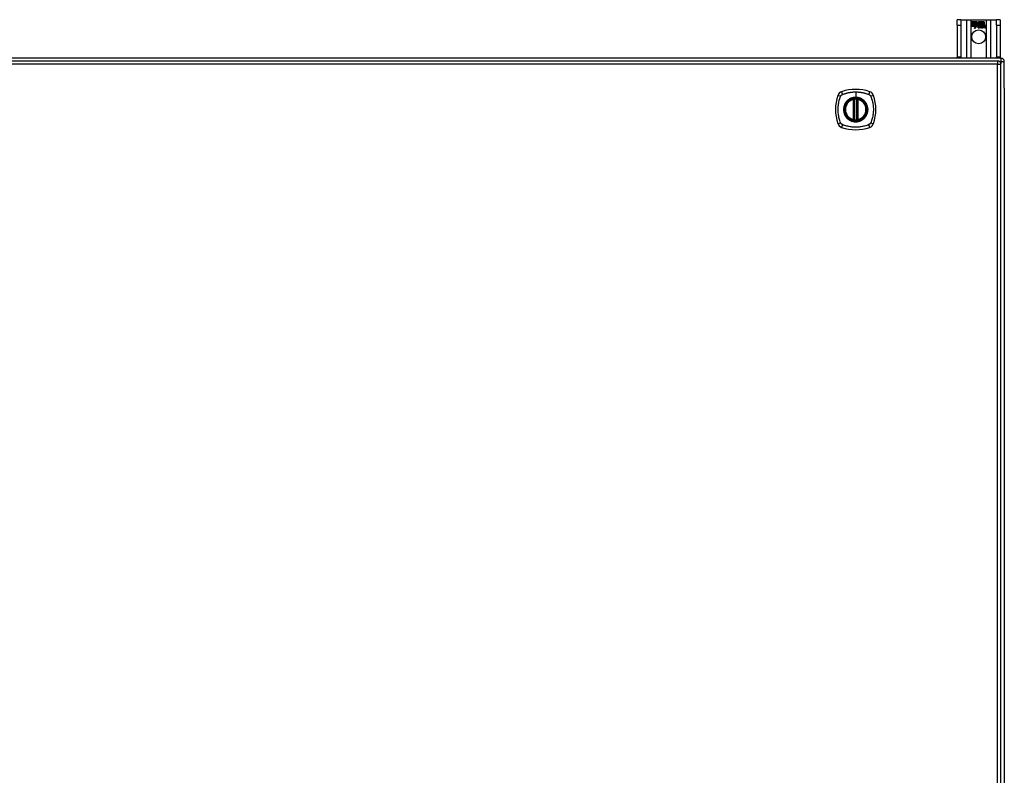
# Model space of a CAD drawing. Header units: inches. Extents: x 25 to 627, y 68 to 295.
# Tile 19 of 28: x 297 to 326, y 178 to 200. Entities that reach past the tile are written whole.
import ezdxf

# ---------------------------------------------------------------- set-up
doc = ezdxf.new("R2010")
doc.units = ezdxf.units.IN
doc.header["$MEASUREMENT"] = 0
doc.layers.add('Visible Edges(ANSI)', color=7, linetype='Continuous', lineweight=25)
doc.layers.add('Visible Tangent Edges(ANSI)', color=7, linetype='Continuous', lineweight=25)

msp = doc.modelspace()

# ---------------------------------------------------------------- linework, layer by layer
at = {"layer": 'Visible Edges(ANSI)'}
for p, q in [((324.787, 199.795), (324.682, 199.795)), ((324.682, 199.639), (324.682, 199.795)), ((324.787, 199.795), (324.787, 199.639)), ((324.787, 199.795), (324.951, 199.795)), ((324.951, 199.795), (325.086, 199.795)), ((325.086, 199.795), (325.528, 199.795)), ((325.091, 199.733), (325.258, 199.733)), ((325.091, 199.693), (325.091, 199.733)), ((325.214, 199.693), (325.091, 199.693)), ((325.091, 199.648), (325.091, 199.688)), ((325.091, 199.688), (325.214, 199.688)), ((325.092, 199.732), (325.092, 199.694)), ((325.258, 199.732), (325.092, 199.732)), ((325.092, 199.694), (325.214, 199.694)), ((325.092, 199.687), (325.092, 199.648)), ((325.214, 199.687), (325.092, 199.687)), ((325.214, 199.694), (325.214, 199.728)), ((325.214, 199.728), (325.218, 199.728)), ((325.214, 199.728), (325.214, 199.693)), ((325.218, 199.728), (325.214, 199.728)), ((325.214, 199.688), (325.214, 199.648)), ((325.214, 199.648), (325.214, 199.687)), ((325.218, 199.728), (325.261, 199.665)), ((325.26, 199.665), (325.218, 199.728)), ((325.261, 199.665), (325.235, 199.628)), ((325.236, 199.63), (325.26, 199.665)), ((325.258, 199.733), (325.28, 199.701)), ((325.28, 199.699), (325.258, 199.732)), ((325.28, 199.701), (325.298, 199.733)), ((325.298, 199.732), (325.28, 199.699)), ((325.297, 199.67), (325.34, 199.728)), ((325.322, 199.634), (325.297, 199.67)), ((325.298, 199.733), (325.381, 199.733)), ((325.38, 199.732), (325.298, 199.732)), ((325.341, 199.728), (325.298, 199.67)), ((325.298, 199.67), (325.324, 199.633)), ((325.34, 199.728), (325.344, 199.728)), ((325.344, 199.728), (325.341, 199.728)), ((325.344, 199.728), (325.344, 199.633)), ((325.344, 199.632), (325.344, 199.728)), ((325.38, 199.614), (325.38, 199.732)), ((325.381, 199.733), (325.381, 199.61)), ((325.386, 199.619), (325.386, 199.733)), ((325.386, 199.733), (325.424, 199.733)), ((325.387, 199.732), (325.387, 199.622)), ((325.423, 199.732), (325.387, 199.732)), ((325.423, 199.633), (325.423, 199.732)), ((325.424, 199.733), (325.424, 199.632)), ((325.429, 199.632), (325.429, 199.733)), ((325.429, 199.733), (325.466, 199.733)), ((325.43, 199.732), (325.43, 199.633)), ((325.465, 199.732), (325.43, 199.732)), ((325.465, 199.635), (325.465, 199.732)), ((325.466, 199.733), (325.466, 199.634)), ((325.528, 199.795), (325.663, 199.795)), ((325.663, 199.795), (325.827, 199.795)), ((325.827, 199.639), (325.827, 199.795)), ((325.932, 199.795), (325.827, 199.795)), ((325.932, 199.795), (325.932, 199.639)), ((324.682, 199.639), (324.682, 198.701)), ((324.787, 199.639), (324.787, 198.701)), ((325.214, 199.648), (325.091, 199.648)), ((325.091, 199.642), (325.214, 199.642)), ((325.091, 199.602), (325.091, 199.642)), ((325.212, 199.602), (325.091, 199.602)), ((325.092, 199.648), (325.214, 199.648)), ((325.214, 199.641), (325.092, 199.641)), ((325.092, 199.641), (325.092, 199.603)), ((325.092, 199.603), (325.213, 199.603)), ((325.181, 199.542), (325.212, 199.602)), ((325.236, 199.6), (325.181, 199.542)), ((325.213, 199.603), (325.184, 199.547)), ((325.184, 199.547), (325.236, 199.602)), ((325.214, 199.642), (325.214, 199.608)), ((325.214, 199.607), (325.214, 199.641)), ((325.214, 199.608), (325.215, 199.608)), ((325.216, 199.607), (325.214, 199.607)), ((325.215, 199.608), (325.233, 199.643)), ((325.233, 199.641), (325.216, 199.607)), ((325.233, 199.643), (325.236, 199.63)), ((325.235, 199.628), (325.233, 199.641)), ((325.236, 199.602), (325.239, 199.584)), ((325.238, 199.582), (325.236, 199.6)), ((325.278, 199.637), (325.238, 199.582)), ((325.239, 199.584), (325.278, 199.639)), ((325.278, 199.639), (325.287, 199.624)), ((325.286, 199.623), (325.278, 199.637)), ((325.29, 199.591), (325.336, 199.591)), ((325.337, 199.59), (325.291, 199.59)), ((325.323, 199.6), (325.292, 199.6)), ((325.293, 199.601), (325.323, 199.601)), ((325.328, 199.575), (325.328, 199.564)), ((325.328, 199.564), (325.328, 199.574)), ((325.335, 199.56), (325.366, 199.595)), ((325.355, 199.56), (325.335, 199.56)), ((325.367, 199.595), (325.337, 199.561)), ((325.337, 199.561), (325.355, 199.561)), ((325.344, 199.633), (325.372, 199.633)), ((325.372, 199.632), (325.344, 199.632)), ((325.366, 199.595), (325.349, 199.629)), ((325.349, 199.629), (325.369, 199.629)), ((325.35, 199.628), (325.367, 199.595)), ((325.368, 199.628), (325.35, 199.628)), ((325.355, 199.561), (325.372, 199.585)), ((325.372, 199.585), (325.355, 199.56)), ((325.378, 199.605), (325.368, 199.628)), ((325.369, 199.629), (325.379, 199.606)), ((325.372, 199.633), (325.38, 199.614)), ((325.381, 199.61), (325.372, 199.632)), ((325.372, 199.585), (325.376, 199.585)), ((325.375, 199.585), (325.372, 199.585)), ((325.385, 199.56), (325.375, 199.585)), ((325.376, 199.585), (325.385, 199.561)), ((325.382, 199.605), (325.378, 199.605)), ((325.379, 199.606), (325.381, 199.606)), ((325.381, 199.606), (325.398, 199.629)), ((325.398, 199.628), (325.382, 199.605)), ((325.385, 199.561), (325.404, 199.561)), ((325.405, 199.56), (325.385, 199.56)), ((325.396, 199.632), (325.386, 199.619)), ((325.387, 199.622), (325.395, 199.633)), ((325.387, 199.596), (325.417, 199.628)), ((325.404, 199.561), (325.387, 199.596)), ((325.418, 199.629), (325.388, 199.595)), ((325.388, 199.595), (325.405, 199.56)), ((325.395, 199.633), (325.423, 199.633)), ((325.424, 199.632), (325.396, 199.632)), ((325.398, 199.629), (325.418, 199.629)), ((325.417, 199.628), (325.398, 199.628)), ((325.413, 199.56), (325.425, 199.629)), ((325.43, 199.56), (325.413, 199.56)), ((325.426, 199.628), (325.414, 199.561)), ((325.414, 199.561), (325.429, 199.561)), ((325.425, 199.629), (325.44, 199.629)), ((325.439, 199.628), (325.426, 199.628)), ((325.444, 199.632), (325.429, 199.632)), ((325.429, 199.561), (325.434, 199.589)), ((325.43, 199.633), (325.445, 199.633)), ((325.435, 199.588), (325.43, 199.56)), ((325.438, 199.616), (325.439, 199.628)), ((325.443, 199.616), (325.438, 199.616)), ((325.44, 199.629), (325.439, 199.617)), ((325.439, 199.617), (325.442, 199.617)), ((325.445, 199.633), (325.444, 199.626)), ((325.444, 199.624), (325.444, 199.632)), ((325.456, 199.56), (325.463, 199.603)), ((325.472, 199.56), (325.456, 199.56)), ((325.464, 199.603), (325.457, 199.561)), ((325.457, 199.561), (325.472, 199.561)), ((325.472, 199.561), (325.477, 199.589)), ((325.477, 199.588), (325.472, 199.56)), ((325.498, 199.56), (325.505, 199.603)), ((325.514, 199.56), (325.498, 199.56)), ((325.506, 199.603), (325.499, 199.561)), ((325.499, 199.561), (325.514, 199.561)), ((325.514, 199.561), (325.522, 199.603)), ((325.523, 199.603), (325.514, 199.56)), ((325.827, 199.639), (325.827, 198.701)), ((325.932, 199.639), (325.932, 198.701)), ((325.958, 198.67), (266.156, 198.67)), ((266.255, 198.59), (325.86, 198.59)), ((324.682, 198.67), (324.682, 198.701)), ((324.787, 198.701), (324.787, 198.67)), ((325.827, 198.67), (325.827, 198.701)), ((325.932, 198.701), (325.932, 198.67)), ((326.057, 197.796), (326.057, 198.571)), ((325.959, 154.771), (325.959, 198.491)), ((326.057, 197.796), (326.057, 155.544)), ((321.649, 196.873), (321.649, 197.459)), ((321.669, 196.869), (321.669, 197.463)), ((321.748, 197.463), (321.748, 196.869)), ((321.768, 197.459), (321.768, 196.873))]:
    msp.add_line(p, q, dxfattribs=at)
at = {"layer": 'Visible Edges(ANSI)', "flags": 128}
for points in [[(321.68, 197.478), (321.678, 197.477), (321.677, 197.477), (321.675, 197.477), (321.674, 197.477), (321.672, 197.477), (321.671, 197.477), (321.669, 197.476), (321.668, 197.476), (321.666, 197.476), (321.665, 197.476), (321.664, 197.476), (321.663, 197.475), (321.662, 197.475), (321.661, 197.475), (321.66, 197.475), (321.659, 197.475), (321.658, 197.475), (321.657, 197.475), (321.657, 197.475), (321.656, 197.474), (321.656, 197.474), (321.656, 197.474), (321.655, 197.474), (321.655, 197.474)], [(321.762, 197.474), (321.762, 197.474), (321.762, 197.474), (321.761, 197.474), (321.761, 197.474), (321.761, 197.475), (321.76, 197.475), (321.759, 197.475), (321.759, 197.475), (321.758, 197.475), (321.757, 197.475), (321.756, 197.475), (321.755, 197.475), (321.753, 197.476), (321.752, 197.476), (321.751, 197.476), (321.75, 197.476), (321.748, 197.476), (321.747, 197.477), (321.745, 197.477), (321.744, 197.477), (321.742, 197.477), (321.74, 197.477), (321.739, 197.477), (321.737, 197.478)], [(321.655, 196.857), (321.655, 196.857), (321.656, 196.857), (321.656, 196.857), (321.656, 196.857), (321.657, 196.857), (321.657, 196.857), (321.658, 196.857), (321.659, 196.857), (321.66, 196.857), (321.661, 196.857), (321.662, 196.856), (321.663, 196.856), (321.664, 196.856), (321.665, 196.856), (321.666, 196.856), (321.668, 196.856), (321.669, 196.855), (321.671, 196.855), (321.672, 196.855), (321.674, 196.855), (321.675, 196.855), (321.677, 196.854), (321.678, 196.854), (321.68, 196.854)], [(321.737, 196.854), (321.739, 196.854), (321.74, 196.854), (321.742, 196.855), (321.744, 196.855), (321.745, 196.855), (321.747, 196.855), (321.748, 196.855), (321.75, 196.856), (321.751, 196.856), (321.752, 196.856), (321.753, 196.856), (321.755, 196.856), (321.756, 196.856), (321.757, 196.857), (321.758, 196.857), (321.759, 196.857), (321.759, 196.857), (321.76, 196.857), (321.761, 196.857), (321.761, 196.857), (321.761, 196.857), (321.762, 196.857), (321.762, 196.857), (321.762, 196.857)]]:
    msp.add_lwpolyline(points, dxfattribs=at)
at = {"layer": 'Visible Edges(ANSI)'}
for centre, radius in [((325.307, 199.295), 0.203), ((321.709, 197.166), 0.32), ((321.709, 197.166), 0.315)]:
    msp.add_circle(centre, radius, dxfattribs=at)
for centre, radius, start, end in [((325.323, 199.584), 0.0498, 134.1684, 176.5646), ((325.323, 199.584), 0.049, 134.1684, 176.5646), ((325.298, 199.585), 0.0239, 176.5646, 261.5605), ((325.298, 199.585), 0.0247, 176.5646, 261.5605), ((325.315, 199.593), 0.0412, 77.079, 133.1785), ((325.315, 199.593), 0.042, 79.6582, 131.9139), ((325.315, 199.593), 0.0374, 80.4085, 134.1684), ((325.315, 199.593), 0.0366, 80.3604, 134.1684), ((325.302, 199.587), 0.0127, 160.9907, 244.6784), ((325.302, 199.587), 0.012, 163.5261, 244.6784), ((325.314, 199.599), 0.0217, 109.3797, 175.226), ((325.314, 199.599), 0.021, 109.3797, 172.9975), ((325.306, 199.636), 0.0751, 261.5605, 286.9141), ((325.306, 199.636), 0.0759, 261.5605, 287.3343), ((325.314, 199.61), 0.0384, 244.6784, 292.5609), ((325.314, 199.61), 0.0391, 244.6784, 290.9242), ((325.311, 199.606), 0.0144, 51.1652, 109.3797), ((325.311, 199.606), 0.0137, 51.1652, 109.3797), ((325.312, 199.607), 0.0127, 329.421, 51.1652), ((325.312, 199.607), 0.0119, 331.4547, 51.1652), ((325.319, 199.611), 0.019, 23.8445, 85.0802), ((325.319, 199.611), 0.0183, 23.8445, 85.1757), ((325.304, 199.604), 0.0345, 336.9643, 23.8445), ((325.304, 199.604), 0.0353, 336.1555, 23.8445), ((325.492, 199.578), 0.0589, 147.5992, 170), ((325.492, 199.578), 0.0581, 147.5992, 170), ((325.468, 199.6), 0.03, 89.4776, 147.4114), ((325.456, 199.601), 0.0165, 96.03, 147.5992), ((325.468, 199.6), 0.0293, 89.4776, 148.2123), ((325.456, 199.601), 0.0157, 96.03, 147.5992), ((325.465, 199.604), 0.0307, 90.2222, 132.7339), ((325.465, 199.604), 0.03, 88.7952, 136.5849), ((325.455, 199.609), 0.00825, 23.5571, 96.03), ((325.455, 199.609), 0.0075, 23.5571, 96.03), ((325.448, 199.606), 0.0154, 350, 23.5571), ((325.448, 199.606), 0.0161, 350, 23.5571), ((325.468, 199.618), 0.0119, 16.9928, 89.4776), ((325.468, 199.618), 0.0127, 16.9928, 89.4776), ((325.535, 199.579), 0.0589, 148.5524, 170.8204), ((325.535, 199.579), 0.0581, 148.5584, 170.8257), ((325.445, 199.611), 0.0353, 357.7769, 16.9928), ((325.445, 199.611), 0.036, 3.6169, 16.9928), ((325.509, 199.6), 0.0299, 89.6788, 160.8136), ((325.509, 199.6), 0.0307, 89.6788, 153.9508), ((325.498, 199.601), 0.0165, 96.1027, 147.6301), ((325.498, 199.601), 0.0157, 96.1027, 147.6083), ((325.497, 199.609), 0.00825, 23.5487, 96.1027), ((325.497, 199.609), 0.0075, 23.5487, 96.1027), ((325.49, 199.606), 0.0154, 349.9922, 23.5487), ((325.49, 199.606), 0.0161, 350.0076, 23.5487), ((325.509, 199.617), 0.0124, 18.4748, 89.6788), ((325.509, 199.617), 0.0131, 18.4748, 89.6788), ((325.487, 199.61), 0.0353, 349, 18.4748), ((325.487, 199.61), 0.036, 349, 18.4748), ((325.86, 198.491), 0.099, 0, 90), ((325.958, 198.571), 0.099, 0, 90), ((321.354, 197.521), 0.177, 108.7722, 161.2278), ((321.709, 196.477), 1.28, 71.2278, 108.7722), ((322.063, 197.521), 0.177, 18.7722, 71.2278), ((322.398, 197.166), 1.28, 161.2278, 198.7722), ((321.709, 197.166), 0.313, 103.6344, 256.3656), ((321.709, 197.166), 0.313, 99.784, 103.6344), ((321.638, 197.459), 0.0118, 0, 103.6344), ((321.657, 197.463), 0.0118, 0, 99.784), ((321.709, 197.166), 0.313, 84.7499, 95.2501), ((321.76, 197.463), 0.0118, 80.216, 180), ((321.709, 197.166), 0.313, 76.3656, 80.216), ((321.78, 197.459), 0.0118, 76.3656, 180), ((321.709, 197.166), 0.313, 283.6344, 76.3656), ((321.02, 197.166), 1.28, 341.2278, 18.7722), ((321.638, 196.873), 0.0118, 256.3656, 0), ((321.709, 197.166), 0.313, 256.3656, 260.216), ((321.657, 196.869), 0.0118, 260.216, 0), ((321.709, 197.166), 0.313, 264.7499, 275.2501), ((321.76, 196.869), 0.0118, 180, 279.784), ((321.709, 197.166), 0.313, 279.784, 283.6344), ((321.78, 196.873), 0.0118, 180, 283.6344), ((321.354, 196.811), 0.177, 198.7722, 251.2278), ((321.709, 197.855), 1.28, 251.2278, 288.7722), ((322.063, 196.811), 0.177, 288.7722, 341.2278)]:
    msp.add_arc(centre, radius, start, end, dxfattribs=at)
at = {"layer": 'Visible Tangent Edges(ANSI)'}
for p, q in [((324.951, 199.795), (324.951, 198.67)), ((325.086, 198.67), (325.086, 199.795)), ((325.528, 199.795), (325.528, 198.67)), ((325.663, 198.67), (325.663, 199.795)), ((324.682, 199.639), (324.787, 199.639)), ((325.827, 199.639), (325.932, 199.639)), ((324.787, 198.701), (324.682, 198.701)), ((325.932, 198.701), (325.827, 198.701)), ((325.86, 198.59), (325.86, 198.491)), ((325.917, 198.571), (325.958, 198.571)), ((325.958, 198.67), (325.958, 198.571)), ((325.958, 198.571), (326.057, 198.571)), ((325.958, 198.571), (325.958, 198.501)), ((325.86, 198.491), (266.255, 198.491)), ((325.86, 198.491), (325.959, 198.491)), ((325.86, 154.771), (325.86, 198.491)), ((321.709, 197.682), (321.709, 197.523)), ((321.638, 197.459), (321.635, 197.47)), ((321.638, 197.459), (321.649, 197.459)), ((321.638, 197.459), (321.638, 196.873)), ((321.649, 197.459), (321.659, 197.459)), ((321.655, 197.474), (321.656, 197.468)), ((321.659, 197.463), (321.669, 197.463)), ((321.659, 196.873), (321.659, 197.459)), ((321.681, 197.466), (321.68, 197.478)), ((321.681, 196.866), (321.681, 197.466)), ((321.709, 197.518), (321.709, 197.523)), ((321.736, 197.466), (321.737, 197.478)), ((321.736, 197.466), (321.736, 196.866)), ((321.748, 197.463), (321.758, 197.463)), ((321.758, 197.459), (321.768, 197.459)), ((321.758, 197.459), (321.758, 196.873)), ((321.761, 197.468), (321.762, 197.474)), ((321.768, 197.459), (321.78, 197.459)), ((321.782, 197.47), (321.78, 197.459)), ((321.78, 196.873), (321.78, 197.459)), ((321.635, 196.862), (321.638, 196.873)), ((321.649, 196.873), (321.638, 196.873)), ((321.659, 196.873), (321.649, 196.873)), ((321.656, 196.863), (321.655, 196.857)), ((321.669, 196.869), (321.659, 196.869)), ((321.68, 196.854), (321.681, 196.866)), ((321.737, 196.854), (321.736, 196.866)), ((321.758, 196.869), (321.748, 196.869)), ((321.768, 196.873), (321.758, 196.873)), ((321.762, 196.857), (321.761, 196.863)), ((321.78, 196.873), (321.768, 196.873)), ((321.78, 196.873), (321.782, 196.862))]:
    msp.add_line(p, q, dxfattribs=at)
at = {"layer": 'Visible Tangent Edges(ANSI)', "flags": 128}
for points in [[(321.32, 197.606), (321.338, 197.614), (321.354, 197.62), (321.369, 197.625), (321.385, 197.63), (321.4, 197.635), (321.416, 197.64), (321.432, 197.644), (321.448, 197.648), (321.464, 197.652), (321.48, 197.656), (321.496, 197.66), (321.512, 197.663), (321.528, 197.666), (321.544, 197.669), (321.561, 197.672), (321.577, 197.674), (321.593, 197.676), (321.61, 197.678), (321.626, 197.679), (321.643, 197.68), (321.659, 197.681), (321.676, 197.682), (321.692, 197.682), (321.709, 197.682)], [(321.709, 197.682), (321.725, 197.682), (321.742, 197.682), (321.758, 197.681), (321.775, 197.68), (321.791, 197.679), (321.808, 197.678), (321.824, 197.676), (321.84, 197.674), (321.857, 197.671), (321.873, 197.669), (321.889, 197.666), (321.905, 197.663), (321.922, 197.66), (321.938, 197.656), (321.954, 197.652), (321.97, 197.648), (321.985, 197.644), (322.001, 197.64), (322.017, 197.635), (322.033, 197.63), (322.048, 197.625), (322.064, 197.62), (322.079, 197.614), (322.097, 197.606)], [(321.269, 196.777), (321.255, 196.811), (321.244, 196.842), (321.235, 196.873), (321.226, 196.905), (321.218, 196.937), (321.211, 196.969), (321.206, 197.001), (321.201, 197.034), (321.197, 197.067), (321.194, 197.1), (321.193, 197.133), (321.192, 197.166), (321.193, 197.199), (321.194, 197.232), (321.197, 197.265), (321.201, 197.297), (321.206, 197.33), (321.211, 197.362), (321.218, 197.395), (321.226, 197.427), (321.235, 197.458), (321.244, 197.49), (321.255, 197.521), (321.269, 197.554)], [(321.269, 197.554), (321.269, 197.556), (321.27, 197.557), (321.271, 197.559), (321.271, 197.56), (321.272, 197.561), (321.273, 197.563), (321.274, 197.564), (321.275, 197.565), (321.275, 197.567), (321.276, 197.568), (321.277, 197.569), (321.278, 197.57), (321.279, 197.572), (321.28, 197.573), (321.281, 197.574), (321.282, 197.575), (321.283, 197.577), (321.284, 197.578), (321.285, 197.579), (321.286, 197.58), (321.287, 197.581), (321.288, 197.582), (321.289, 197.584), (321.29, 197.585)], [(321.29, 197.585), (321.291, 197.586), (321.292, 197.587), (321.293, 197.588), (321.294, 197.589), (321.296, 197.59), (321.297, 197.591), (321.298, 197.592), (321.299, 197.593), (321.3, 197.594), (321.302, 197.595), (321.303, 197.596), (321.304, 197.596), (321.305, 197.597), (321.307, 197.598), (321.308, 197.599), (321.309, 197.6), (321.31, 197.601), (321.312, 197.601), (321.313, 197.602), (321.315, 197.603), (321.316, 197.604), (321.317, 197.604), (321.319, 197.605), (321.32, 197.606)], [(321.434, 197.393), (321.421, 197.377), (321.41, 197.36), (321.399, 197.343), (321.389, 197.325), (321.381, 197.306), (321.373, 197.287), (321.367, 197.267), (321.361, 197.247), (321.357, 197.227), (321.354, 197.207), (321.352, 197.186), (321.352, 197.166), (321.352, 197.145), (321.354, 197.125), (321.357, 197.104), (321.361, 197.084), (321.367, 197.064), (321.373, 197.045), (321.381, 197.025), (321.389, 197.007), (321.399, 196.989), (321.41, 196.971), (321.421, 196.954), (321.434, 196.938)], [(321.709, 197.518), (321.8, 197.506), (321.885, 197.471), (321.958, 197.415), (322.014, 197.342), (322.049, 197.257), (322.061, 197.165), (322.049, 197.074), (322.013, 196.989), (321.958, 196.916), (321.885, 196.861), (321.8, 196.826), (321.708, 196.814), (321.617, 196.826), (321.532, 196.861), (321.459, 196.917), (321.404, 196.99), (321.368, 197.075), (321.357, 197.166), (321.369, 197.257), (321.404, 197.342), (321.46, 197.415), (321.533, 197.471), (321.617, 197.506), (321.709, 197.518)], [(321.481, 197.44), (321.479, 197.439), (321.477, 197.437), (321.475, 197.435), (321.473, 197.433), (321.471, 197.431), (321.469, 197.43), (321.466, 197.428), (321.464, 197.426), (321.462, 197.424), (321.46, 197.422), (321.458, 197.42), (321.456, 197.418), (321.454, 197.416), (321.453, 197.414), (321.451, 197.412), (321.449, 197.41), (321.447, 197.408), (321.445, 197.406), (321.443, 197.404), (321.441, 197.402), (321.439, 197.4), (321.438, 197.398), (321.436, 197.396), (321.434, 197.393)], [(321.709, 197.523), (321.698, 197.523), (321.688, 197.522), (321.678, 197.521), (321.668, 197.52), (321.657, 197.519), (321.647, 197.517), (321.637, 197.515), (321.627, 197.513), (321.617, 197.511), (321.607, 197.508), (321.597, 197.505), (321.588, 197.502), (321.578, 197.498), (321.569, 197.494), (321.559, 197.49), (321.55, 197.485), (321.541, 197.481), (321.532, 197.476), (321.523, 197.47), (321.514, 197.465), (321.506, 197.459), (321.497, 197.453), (321.489, 197.447), (321.481, 197.44)], [(321.656, 197.468), (321.656, 197.469), (321.655, 197.469), (321.654, 197.469), (321.653, 197.47), (321.653, 197.47), (321.652, 197.47), (321.651, 197.47), (321.65, 197.471), (321.649, 197.471), (321.648, 197.471), (321.647, 197.471), (321.646, 197.471), (321.645, 197.471), (321.644, 197.471), (321.643, 197.471), (321.642, 197.471), (321.641, 197.471), (321.641, 197.471), (321.64, 197.471), (321.639, 197.471), (321.638, 197.471), (321.637, 197.47), (321.636, 197.47), (321.635, 197.47)], [(321.659, 197.463), (321.659, 197.463), (321.659, 197.463), (321.659, 197.463), (321.659, 197.464), (321.659, 197.464), (321.659, 197.464), (321.659, 197.465), (321.659, 197.465), (321.659, 197.465), (321.658, 197.465), (321.658, 197.466), (321.658, 197.466), (321.658, 197.466), (321.658, 197.466), (321.658, 197.466), (321.658, 197.467), (321.658, 197.467), (321.657, 197.467), (321.657, 197.467), (321.657, 197.468), (321.657, 197.468), (321.657, 197.468), (321.657, 197.468), (321.656, 197.468)], [(321.659, 197.459), (321.659, 197.459), (321.659, 197.459), (321.659, 197.459), (321.659, 197.459), (321.659, 197.459), (321.659, 197.46), (321.659, 197.46), (321.659, 197.46), (321.659, 197.46), (321.659, 197.46), (321.659, 197.46), (321.659, 197.461), (321.659, 197.461), (321.659, 197.461), (321.659, 197.461), (321.659, 197.461), (321.659, 197.461), (321.659, 197.462), (321.659, 197.462), (321.659, 197.462), (321.659, 197.462), (321.659, 197.462), (321.659, 197.462), (321.659, 197.463)], [(321.669, 197.463), (321.669, 197.463), (321.669, 197.463), (321.669, 197.463), (321.67, 197.463), (321.67, 197.463), (321.67, 197.463), (321.67, 197.463), (321.671, 197.463), (321.671, 197.463), (321.672, 197.463), (321.672, 197.464), (321.673, 197.464), (321.673, 197.464), (321.674, 197.464), (321.675, 197.464), (321.675, 197.464), (321.676, 197.465), (321.677, 197.465), (321.677, 197.465), (321.678, 197.465), (321.679, 197.465), (321.68, 197.465), (321.68, 197.466), (321.681, 197.466)], [(321.936, 197.44), (321.928, 197.447), (321.92, 197.453), (321.912, 197.459), (321.903, 197.465), (321.894, 197.47), (321.885, 197.476), (321.876, 197.481), (321.867, 197.485), (321.858, 197.49), (321.849, 197.494), (321.839, 197.498), (321.83, 197.502), (321.82, 197.505), (321.81, 197.508), (321.8, 197.511), (321.79, 197.513), (321.78, 197.515), (321.77, 197.517), (321.76, 197.519), (321.75, 197.52), (321.739, 197.521), (321.729, 197.522), (321.719, 197.523), (321.709, 197.523)], [(321.736, 197.466), (321.737, 197.466), (321.738, 197.465), (321.738, 197.465), (321.739, 197.465), (321.74, 197.465), (321.741, 197.465), (321.741, 197.465), (321.742, 197.464), (321.743, 197.464), (321.743, 197.464), (321.744, 197.464), (321.745, 197.464), (321.745, 197.464), (321.746, 197.463), (321.746, 197.463), (321.746, 197.463), (321.747, 197.463), (321.747, 197.463), (321.747, 197.463), (321.748, 197.463), (321.748, 197.463), (321.748, 197.463), (321.748, 197.463), (321.748, 197.463)], [(321.761, 197.468), (321.761, 197.468), (321.76, 197.468), (321.76, 197.468), (321.76, 197.468), (321.76, 197.467), (321.76, 197.467), (321.76, 197.467), (321.76, 197.467), (321.759, 197.466), (321.759, 197.466), (321.759, 197.466), (321.759, 197.466), (321.759, 197.466), (321.759, 197.465), (321.759, 197.465), (321.759, 197.465), (321.759, 197.465), (321.758, 197.464), (321.758, 197.464), (321.758, 197.464), (321.758, 197.463), (321.758, 197.463), (321.758, 197.463), (321.758, 197.463)], [(321.758, 197.463), (321.758, 197.462), (321.758, 197.462), (321.758, 197.462), (321.758, 197.462), (321.758, 197.462), (321.758, 197.462), (321.758, 197.461), (321.758, 197.461), (321.758, 197.461), (321.758, 197.461), (321.758, 197.461), (321.758, 197.461), (321.758, 197.46), (321.758, 197.46), (321.758, 197.46), (321.758, 197.46), (321.758, 197.46), (321.758, 197.46), (321.758, 197.459), (321.758, 197.459), (321.758, 197.459), (321.758, 197.459), (321.758, 197.459), (321.758, 197.459)], [(321.782, 197.47), (321.781, 197.47), (321.781, 197.47), (321.78, 197.471), (321.779, 197.471), (321.778, 197.471), (321.777, 197.471), (321.776, 197.471), (321.775, 197.471), (321.774, 197.471), (321.773, 197.471), (321.772, 197.471), (321.771, 197.471), (321.77, 197.471), (321.769, 197.471), (321.768, 197.471), (321.767, 197.471), (321.766, 197.47), (321.766, 197.47), (321.765, 197.47), (321.764, 197.47), (321.763, 197.469), (321.762, 197.469), (321.762, 197.469), (321.761, 197.468)], [(321.983, 197.393), (321.981, 197.396), (321.98, 197.398), (321.978, 197.4), (321.976, 197.402), (321.974, 197.404), (321.972, 197.406), (321.97, 197.408), (321.969, 197.41), (321.967, 197.412), (321.965, 197.414), (321.963, 197.416), (321.961, 197.418), (321.959, 197.42), (321.957, 197.422), (321.955, 197.424), (321.953, 197.426), (321.951, 197.428), (321.949, 197.43), (321.947, 197.431), (321.945, 197.433), (321.943, 197.435), (321.94, 197.437), (321.938, 197.439), (321.936, 197.44)], [(321.983, 196.938), (321.996, 196.954), (322.008, 196.971), (322.018, 196.989), (322.028, 197.007), (322.037, 197.026), (322.044, 197.045), (322.051, 197.064), (322.056, 197.084), (322.06, 197.104), (322.063, 197.125), (322.065, 197.145), (322.065, 197.166), (322.065, 197.186), (322.063, 197.207), (322.06, 197.227), (322.056, 197.248), (322.051, 197.267), (322.044, 197.287), (322.037, 197.306), (322.028, 197.325), (322.018, 197.343), (322.008, 197.361), (321.996, 197.377), (321.983, 197.393)], [(322.097, 197.606), (322.1, 197.604), (322.103, 197.603), (322.105, 197.602), (322.108, 197.6), (322.111, 197.598), (322.113, 197.597), (322.116, 197.595), (322.118, 197.593), (322.121, 197.591), (322.123, 197.589), (322.125, 197.587), (322.127, 197.585), (322.129, 197.582), (322.132, 197.58), (322.134, 197.578), (322.136, 197.575), (322.137, 197.573), (322.139, 197.571), (322.141, 197.568), (322.143, 197.565), (322.144, 197.563), (322.146, 197.56), (322.147, 197.557), (322.149, 197.554)], [(322.149, 197.554), (322.162, 197.521), (322.173, 197.49), (322.183, 197.458), (322.191, 197.427), (322.199, 197.395), (322.206, 197.362), (322.212, 197.33), (322.217, 197.297), (322.22, 197.265), (322.223, 197.232), (322.225, 197.199), (322.225, 197.166), (322.225, 197.133), (322.223, 197.1), (322.22, 197.067), (322.217, 197.034), (322.212, 197.001), (322.206, 196.969), (322.199, 196.937), (322.191, 196.905), (322.182, 196.873), (322.173, 196.842), (322.162, 196.811), (322.149, 196.777)], [(321.32, 196.726), (321.317, 196.727), (321.315, 196.729), (321.312, 196.73), (321.309, 196.732), (321.307, 196.733), (321.304, 196.735), (321.302, 196.737), (321.299, 196.739), (321.297, 196.741), (321.294, 196.743), (321.292, 196.745), (321.29, 196.747), (321.288, 196.749), (321.286, 196.752), (321.284, 196.754), (321.282, 196.756), (321.28, 196.759), (321.278, 196.761), (321.276, 196.764), (321.275, 196.766), (321.273, 196.769), (321.271, 196.772), (321.27, 196.775), (321.269, 196.777)], [(321.434, 196.938), (321.436, 196.936), (321.438, 196.934), (321.439, 196.932), (321.441, 196.93), (321.443, 196.928), (321.445, 196.926), (321.447, 196.924), (321.449, 196.922), (321.451, 196.92), (321.453, 196.918), (321.454, 196.916), (321.456, 196.914), (321.458, 196.912), (321.46, 196.91), (321.462, 196.908), (321.464, 196.906), (321.466, 196.904), (321.469, 196.902), (321.471, 196.9), (321.473, 196.898), (321.475, 196.897), (321.477, 196.895), (321.479, 196.893), (321.481, 196.891)], [(321.481, 196.891), (321.497, 196.879), (321.514, 196.867), (321.532, 196.856), (321.55, 196.846), (321.569, 196.838), (321.588, 196.83), (321.607, 196.824), (321.627, 196.818), (321.647, 196.814), (321.668, 196.811), (321.688, 196.81), (321.709, 196.809), (321.729, 196.81), (321.75, 196.811), (321.77, 196.814), (321.79, 196.819), (321.81, 196.824), (321.83, 196.83), (321.849, 196.838), (321.868, 196.847), (321.886, 196.856), (321.903, 196.867), (321.92, 196.879), (321.936, 196.891)], [(321.635, 196.862), (321.636, 196.861), (321.637, 196.861), (321.638, 196.861), (321.639, 196.861), (321.64, 196.861), (321.641, 196.861), (321.641, 196.861), (321.642, 196.861), (321.643, 196.861), (321.644, 196.861), (321.645, 196.861), (321.646, 196.861), (321.647, 196.861), (321.648, 196.861), (321.649, 196.861), (321.65, 196.861), (321.651, 196.861), (321.652, 196.861), (321.653, 196.862), (321.653, 196.862), (321.654, 196.862), (321.655, 196.863), (321.656, 196.863), (321.656, 196.863)], [(321.656, 196.863), (321.657, 196.864), (321.657, 196.864), (321.657, 196.864), (321.657, 196.864), (321.657, 196.864), (321.657, 196.865), (321.658, 196.865), (321.658, 196.865), (321.658, 196.865), (321.658, 196.865), (321.658, 196.866), (321.658, 196.866), (321.658, 196.866), (321.658, 196.866), (321.659, 196.867), (321.659, 196.867), (321.659, 196.867), (321.659, 196.867), (321.659, 196.868), (321.659, 196.868), (321.659, 196.868), (321.659, 196.869), (321.659, 196.869), (321.659, 196.869)], [(321.659, 196.869), (321.659, 196.869), (321.659, 196.869), (321.659, 196.87), (321.659, 196.87), (321.659, 196.87), (321.659, 196.87), (321.659, 196.87), (321.659, 196.87), (321.659, 196.871), (321.659, 196.871), (321.659, 196.871), (321.659, 196.871), (321.659, 196.871), (321.659, 196.871), (321.659, 196.872), (321.659, 196.872), (321.659, 196.872), (321.659, 196.872), (321.659, 196.872), (321.659, 196.872), (321.659, 196.873), (321.659, 196.873), (321.659, 196.873), (321.659, 196.873)], [(321.681, 196.866), (321.68, 196.866), (321.68, 196.866), (321.679, 196.866), (321.678, 196.867), (321.677, 196.867), (321.677, 196.867), (321.676, 196.867), (321.675, 196.867), (321.675, 196.867), (321.674, 196.868), (321.673, 196.868), (321.673, 196.868), (321.672, 196.868), (321.672, 196.868), (321.671, 196.868), (321.671, 196.869), (321.67, 196.869), (321.67, 196.869), (321.67, 196.869), (321.67, 196.869), (321.669, 196.869), (321.669, 196.869), (321.669, 196.869), (321.669, 196.869)], [(321.748, 196.869), (321.748, 196.869), (321.748, 196.869), (321.748, 196.869), (321.748, 196.869), (321.747, 196.869), (321.747, 196.869), (321.747, 196.869), (321.746, 196.869), (321.746, 196.868), (321.746, 196.868), (321.745, 196.868), (321.745, 196.868), (321.744, 196.868), (321.743, 196.868), (321.743, 196.867), (321.742, 196.867), (321.741, 196.867), (321.741, 196.867), (321.74, 196.867), (321.739, 196.867), (321.738, 196.866), (321.738, 196.866), (321.737, 196.866), (321.736, 196.866)], [(321.758, 196.873), (321.758, 196.873), (321.758, 196.873), (321.758, 196.873), (321.758, 196.872), (321.758, 196.872), (321.758, 196.872), (321.758, 196.872), (321.758, 196.872), (321.758, 196.872), (321.758, 196.871), (321.758, 196.871), (321.758, 196.871), (321.758, 196.871), (321.758, 196.871), (321.758, 196.871), (321.758, 196.87), (321.758, 196.87), (321.758, 196.87), (321.758, 196.87), (321.758, 196.87), (321.758, 196.87), (321.758, 196.869), (321.758, 196.869), (321.758, 196.869)], [(321.758, 196.869), (321.758, 196.869), (321.758, 196.869), (321.758, 196.868), (321.758, 196.868), (321.758, 196.868), (321.758, 196.867), (321.759, 196.867), (321.759, 196.867), (321.759, 196.867), (321.759, 196.866), (321.759, 196.866), (321.759, 196.866), (321.759, 196.866), (321.759, 196.865), (321.759, 196.865), (321.76, 196.865), (321.76, 196.865), (321.76, 196.865), (321.76, 196.864), (321.76, 196.864), (321.76, 196.864), (321.76, 196.864), (321.761, 196.864), (321.761, 196.863)], [(321.761, 196.863), (321.762, 196.863), (321.762, 196.863), (321.763, 196.862), (321.764, 196.862), (321.765, 196.862), (321.766, 196.861), (321.766, 196.861), (321.767, 196.861), (321.768, 196.861), (321.769, 196.861), (321.77, 196.861), (321.771, 196.861), (321.772, 196.861), (321.773, 196.861), (321.774, 196.861), (321.775, 196.861), (321.776, 196.861), (321.777, 196.861), (321.778, 196.861), (321.779, 196.861), (321.78, 196.861), (321.781, 196.861), (321.781, 196.861), (321.782, 196.862)], [(321.936, 196.891), (321.938, 196.893), (321.94, 196.895), (321.943, 196.897), (321.945, 196.898), (321.947, 196.9), (321.949, 196.902), (321.951, 196.904), (321.953, 196.906), (321.955, 196.908), (321.957, 196.91), (321.959, 196.912), (321.961, 196.914), (321.963, 196.916), (321.965, 196.918), (321.967, 196.92), (321.969, 196.922), (321.97, 196.924), (321.972, 196.926), (321.974, 196.928), (321.976, 196.93), (321.978, 196.932), (321.98, 196.934), (321.981, 196.936), (321.983, 196.938)], [(322.149, 196.777), (322.147, 196.775), (322.146, 196.772), (322.144, 196.769), (322.143, 196.766), (322.141, 196.764), (322.139, 196.761), (322.137, 196.759), (322.136, 196.756), (322.134, 196.754), (322.132, 196.752), (322.13, 196.749), (322.127, 196.747), (322.125, 196.745), (322.123, 196.743), (322.121, 196.741), (322.118, 196.739), (322.116, 196.737), (322.113, 196.735), (322.111, 196.734), (322.108, 196.732), (322.105, 196.73), (322.103, 196.729), (322.1, 196.727), (322.097, 196.726)], [(322.097, 196.726), (322.064, 196.712), (322.033, 196.702), (322.001, 196.692), (321.97, 196.683), (321.938, 196.675), (321.905, 196.669), (321.873, 196.663), (321.84, 196.658), (321.808, 196.654), (321.775, 196.651), (321.742, 196.65), (321.709, 196.649), (321.676, 196.65), (321.643, 196.651), (321.61, 196.654), (321.577, 196.658), (321.545, 196.663), (321.512, 196.669), (321.48, 196.675), (321.448, 196.683), (321.416, 196.692), (321.385, 196.702), (321.354, 196.712), (321.32, 196.726)]]:
    msp.add_lwpolyline(points, dxfattribs=at)
at = {"layer": 'Visible Tangent Edges(ANSI)'}
for radius in [0.346, 0.342, 0.325, 0.324]:
    msp.add_circle((321.709, 197.166), radius, dxfattribs=at)
for start, end in [(103.6344, 256.3656), (84.7499, 95.2501), (283.6344, 76.3656), (264.7499, 275.2501)]:
    msp.add_arc((321.709, 197.166), 0.301, start, end, dxfattribs=at)
for centre, major_axis, ratio, start_param, end_param in [((321.334, 197.578), (-0.037, 0.112), 0.042597, 0.170073, 1.307344), ((322.083, 197.578), (0.037, 0.112), 0.042597, 4.975842, 6.113112), ((321.296, 197.54), (-0.112, 0.037), 0.042597, 4.975842, 6.113112), ((321.655, 197.474), (-0.00893, -0.00773), 0.431674, 0, 1.315955), ((321.661, 197.463), (-0.0116, -0.0021), 0.025638, 4.856604, 6.283185), ((321.756, 197.463), (0.0116, -0.0021), 0.025638, 0, 1.426581), ((321.762, 197.474), (0.00893, -0.00773), 0.431674, 4.96723, 6.283185), ((322.121, 197.54), (0.112, 0.037), 0.042597, 0.170073, 1.307344), ((321.296, 196.792), (-0.112, -0.037), 0.042597, 0.170073, 1.307344), ((321.655, 196.858), (-0.00893, 0.00773), 0.431674, 4.96723, 6.283185), ((321.661, 196.869), (-0.0116, 0.0021), 0.025638, 0, 1.426581), ((321.756, 196.869), (0.0116, 0.0021), 0.025638, 4.856604, 6.283185), ((321.762, 196.858), (0.00893, 0.00773), 0.431674, 0, 1.315955), ((322.121, 196.792), (0.112, -0.037), 0.042597, 4.975842, 6.113112), ((321.334, 196.754), (-0.037, -0.112), 0.042597, 4.975842, 6.113112), ((322.083, 196.754), (0.037, -0.112), 0.042597, 0.170073, 1.307344)]:
    msp.add_ellipse(centre, major_axis=major_axis, ratio=ratio, start_param=start_param, end_param=end_param, dxfattribs=at)

doc.saveas('drawing.dxf')
